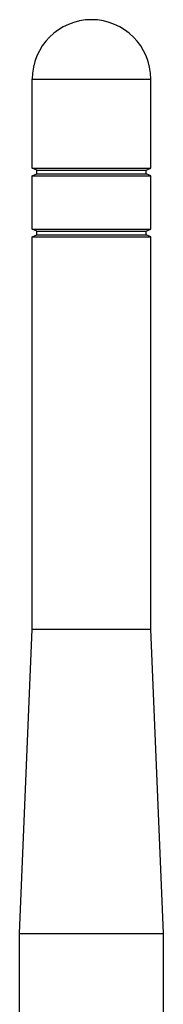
# Model space of a CAD drawing. Header units: inches. Extents: x 0 to 34, y 0 to 22.
# Tile 14 of 22: x 13.583 to 13.862, y 11.682 to 13.59. Entities that reach past the tile are written whole.
import ezdxf

# ---------------------------------------------------------------- set-up
doc = ezdxf.new("R2010")
doc.units = ezdxf.units.IN
doc.header["$LTSCALE"] = 1.87
doc.header["$MEASUREMENT"] = 0
doc.layers.get('0').update_dxf_attribs({"linetype": 'CONTINUOUS'})
doc.layers.add('02___PRT_ALL_AXES', color=7, linetype='CONTINUOUS')

msp = doc.modelspace()

# ---------------------------------------------------------------- linework, layer by layer
at = {"color": 7, "linetype": 'CONTINUOUS'}
for p, q in [((13.61657, 13.29887), (13.60771, 13.30259)), ((13.60771, 13.30259), (13.83802, 13.30259)), ((13.60771, 13.28782), (13.61657, 13.29149)), ((13.60771, 13.28782), (13.83802, 13.28782)), ((13.61657, 13.29149), (13.61657, 13.29887)), ((13.61657, 13.29887), (13.82917, 13.29887)), ((13.61657, 13.29149), (13.82917, 13.29149)), ((13.82917, 13.29887), (13.83802, 13.30259)), ((13.82917, 13.29149), (13.82917, 13.29887)), ((13.83802, 13.28782), (13.82917, 13.29149)), ((13.61657, 13.18076), (13.60771, 13.18448)), ((13.60771, 13.18448), (13.83802, 13.18448)), ((13.60771, 13.16971), (13.61657, 13.17338)), ((13.60771, 13.16971), (13.83802, 13.16971)), ((13.61657, 13.17338), (13.61657, 13.18076)), ((13.61657, 13.18076), (13.82917, 13.18076)), ((13.61657, 13.17338), (13.82917, 13.17338)), ((13.82917, 13.18076), (13.83802, 13.18448)), ((13.82917, 13.17338), (13.82917, 13.18076)), ((13.83802, 13.16971), (13.82917, 13.17338))]:
    msp.add_line(p, q, dxfattribs=at)
at = {"layer": '02___PRT_ALL_AXES', "color": 7, "linetype": 'CONTINUOUS'}
for p, q in [((13.60771, 13.30259), (13.60771, 13.47532)), ((13.60771, 13.47532), (13.83802, 13.47532)), ((13.83802, 13.30259), (13.83802, 13.47532)), ((13.60771, 13.18448), (13.60771, 13.28782)), ((13.83802, 13.18448), (13.83802, 13.28782)), ((13.60771, 12.40938), (13.60771, 13.16971)), ((13.83802, 12.40938), (13.83802, 13.16971)), ((13.58335, 11.81883), (13.60771, 12.40938)), ((13.60771, 12.40938), (13.83802, 12.40938)), ((13.86238, 11.81883), (13.83802, 12.40938)), ((13.58335, 11.18103), (13.58335, 11.81883)), ((13.58335, 11.81883), (13.86238, 11.81883)), ((13.86238, 11.18103), (13.86238, 11.81883))]:
    msp.add_line(p, q, dxfattribs=at)
msp.add_arc((13.72287, 13.47532), 0.11516, 0, 180, dxfattribs=at)

doc.saveas('drawing.dxf')
